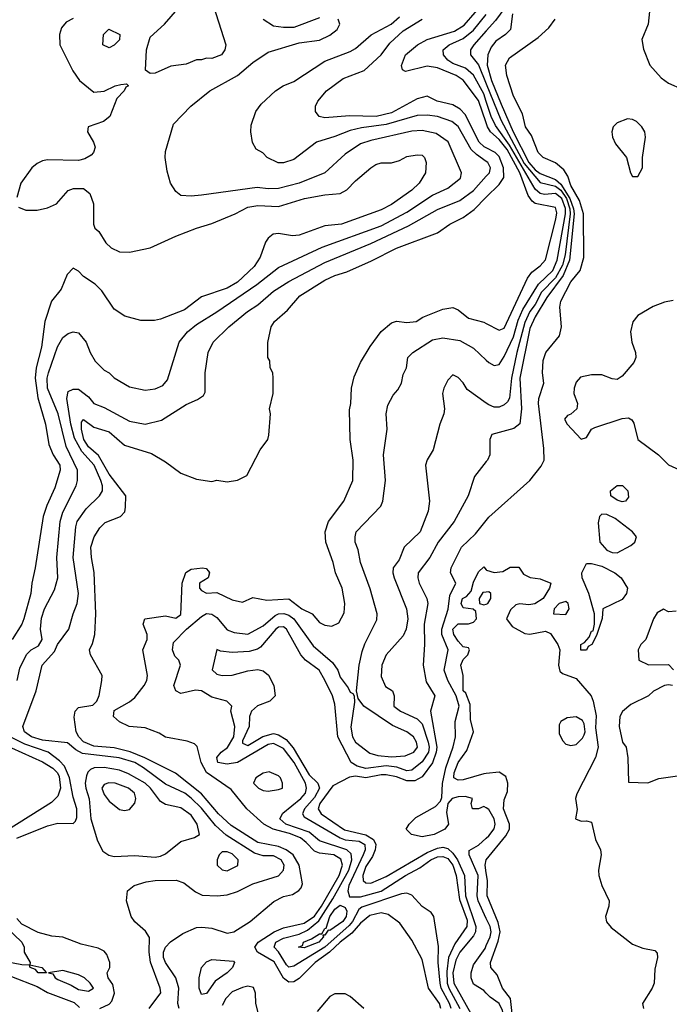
# Model space of a CAD drawing. Header units: inches. Extents: x 1793402 to 1900366, y 320852 to 470679.
# Tile 186 of 256: x 1838181 to 1840713, y 384527 to 388368. Entities that reach past the tile are written whole.
import ezdxf

# ---------------------------------------------------------------- set-up
doc = ezdxf.new("R2010")
doc.units = ezdxf.units.IN
doc.header["$MEASUREMENT"] = 0
doc.layers.add('B8338', color=7, linetype='Continuous')
doc.layers.add('B8348', color=7, linetype='Continuous')

msp = doc.modelspace()

# ---------------------------------------------------------------- linework, layer by layer
at = {"layer": 'B8338', "color": 4}
for points, elevation in [([(1838928, 388450), (1838985.2, 388270), (1838981.2, 388250), (1838968, 388230), (1838930, 388216), (1838910, 388218), (1838890, 388211.3), (1838870, 388211.3), (1838830, 388194.8), (1838770, 388186), (1838710, 388158.8), (1838690, 388158), (1838671.1, 388171.1), (1838675.5, 388250), (1838690, 388299), (1838746, 388350), (1838798, 388410)], 236), ([(1840000, 387965.3), (1839970, 388053), (1839910, 388131.2), (1839882.9, 388150), (1839810, 388180.4), (1839770, 388186), (1839685.1, 388165.1), (1839672.7, 388172.7), (1839669.7, 388189.6), (1839685.4, 388230), (1839732, 388270), (1839769, 388291), (1839876.5, 388323.5), (1839913.5, 388346.5), (1840000, 388446.4)], 216), ([(1838390, 388372.7), (1838362.3, 388357.8), (1838344.8, 388335.3), (1838336.3, 388310), (1838338, 388270), (1838388.5, 388168.5), (1838415.1, 388130), (1838470, 388085.2), (1838510, 388088.7), (1838554, 388110), (1838575.3, 388115.3), (1838598, 388118), (1838606, 388110), (1838595.3, 388104.7), (1838588, 388090), (1838560.2, 388059.8), (1838533.2, 387990), (1838508, 387970), (1838448.7, 387950), (1838445.2, 387930), (1838469.2, 387890), (1838476, 387870), (1838469, 387850), (1838460.2, 387839.8), (1838435.5, 387824.5), (1838410, 387818.8), (1838290, 387820.7), (1838270, 387817.3), (1838250, 387806.8), (1838229.2, 387790), (1838186, 387730), (1838170, 387674)], 236), ([(1840000, 387814.2), (1839961.4, 387841.4), (1839941.2, 387861.2), (1839890, 387951.6), (1839865.2, 387970), (1839809.7, 387989.7), (1839770, 387995.1), (1839730, 387994), (1839610, 387958.8), (1839513.7, 387946.3), (1839470, 387935.4), (1839410, 387911.5), (1839338, 387890), (1839250, 387822), (1839210, 387808.7), (1839188.9, 387808.9), (1839146, 387830), (1839128.4, 387848.4), (1839103.1, 387863.1), (1839088.9, 387888.9), (1839082, 387930), (1839083.1, 387956.9), (1839102, 388010), (1839122, 388038), (1839178, 388090), (1839208, 388110), (1839250, 388126.8), (1839370, 388205.5), (1839470, 388243.8), (1839490, 388255.5), (1839551.5, 388308.5), (1839629.2, 388350), (1839661.5, 388378.6)], 228), ([(1839350, 388374.5), (1839250, 388337.2), (1839210, 388337.2), (1839170, 388342), (1839130, 388368)], 232), ([(1840000, 388048.8), (1839990, 388078.9), (1839950, 388151.3), (1839918.9, 388178.9), (1839870, 388196.4), (1839849.6, 388210), (1839833.6, 388230), (1839831.8, 388250), (1839855.1, 388270), (1839910, 388293.8), (1839950, 388326.3), (1840000, 388387.4)], 212), ([(1838171.6, 385790), (1838182.3, 385837.7), (1838208.5, 385891.5), (1838226.6, 385910), (1838254.3, 385925.7), (1838268.4, 385950), (1838262, 385990), (1838267, 386033), (1838278, 386070), (1838316.9, 386143.1), (1838329.6, 386190), (1838326.3, 386270), (1838338.9, 386410), (1838350, 386446.8), (1838402, 386550), (1838407.3, 386570), (1838407.3, 386610), (1838363.1, 386703.1), (1838330.8, 386830.8), (1838289.8, 386930), (1838288.8, 386970), (1838293.1, 386990), (1838328.9, 387091.1), (1838350, 387128), (1838370, 387143), (1838390, 387150.7), (1838410, 387146.8), (1838440.7, 387110), (1838456.3, 387070), (1838475.9, 387035.9), (1838510, 387001), (1838530.6, 386990.6), (1838550, 386971.3), (1838610, 386936), (1838670, 386922.8), (1838710, 386927.3), (1838738.7, 386941.3), (1838757.6, 386962.4), (1838802.7, 387110), (1838836, 387150), (1838870, 387179.3), (1838950, 387228.2), (1839105.6, 387334.4), (1839190, 387401.6), (1839359.8, 387480.3), (1839590, 387563.6), (1839690, 387617), (1839790, 387683.1), (1839849.7, 387710.4), (1839899.3, 387750), (1839902.7, 387770), (1839851, 387891), (1839804.2, 387924.2), (1839750, 387935.8), (1839710, 387932.8), (1839550, 387896.3), (1839510, 387882.9), (1839450, 387843.7), (1839371, 387770), (1839271, 387730), (1839190, 387709.7), (1839150, 387708.2), (1839107.1, 387712.9), (1838890, 387682.7), (1838850, 387679), (1838810, 387682), (1838790, 387698), (1838768.7, 387730), (1838756.4, 387776.4), (1838749, 387830), (1838750, 387854), (1838780.2, 387959.8), (1838848, 388030), (1838922, 388090), (1839030, 388150.6), (1839090, 388200.7), (1839150, 388241), (1839270, 388278), (1839350, 388287.7), (1839390, 388307.3), (1839419, 388330), (1839428.7, 388350), (1839422, 388370)], 232), ([(1840000, 387867.4), (1839991.6, 387871.7), (1839971.9, 387890), (1839918.1, 387998.2), (1839898.7, 388018.7), (1839870, 388035.8), (1839808.7, 388050), (1839770, 388069.4), (1839730, 388059.6), (1839630, 388004.8), (1839570.2, 387989.8), (1839467.2, 387992.8), (1839370, 387984.5), (1839348.7, 387990), (1839334, 388010), (1839334, 388030), (1839342.7, 388050), (1839377.2, 388090), (1839442.3, 388137.7), (1839523.7, 388170), (1839590, 388230.4), (1839624.1, 388275.9), (1839675.3, 388324.7), (1839749.8, 388370.2)], 224), ([(1840000, 388324.5), (1839951.8, 388270), (1839938, 388250), (1839938, 388230), (1839970, 388191.8), (1840000, 388117.7)], 208), ([(1838176.4, 387636.4), (1838204.7, 387624.7), (1838250, 387625.2), (1838290, 387633.2), (1838324.7, 387650), (1838370, 387702), (1838391.1, 387708.9), (1838430, 387708.7), (1838455.3, 387690), (1838468.7, 387650), (1838468.7, 387570), (1838474.6, 387554.6), (1838490, 387542), (1838517.5, 387497.5), (1838537.5, 387477.5), (1838570, 387462.7), (1838610, 387460.9), (1838690, 387478.4), (1838790, 387523.7), (1838870, 387555.1), (1838930, 387572.3), (1839021, 387610), (1839070, 387636.2), (1839110, 387642.9), (1839190, 387639.5), (1839292, 387670), (1839370, 387684.5), (1839430, 387689.2), (1839456.1, 387703.9), (1839490, 387739.3), (1839550, 387789.3), (1839570, 387802.7), (1839590, 387809.2), (1839630.9, 387809.1), (1839662, 387818), (1839690, 387834), (1839730, 387841.2), (1839750, 387839), (1839759, 387830), (1839765.2, 387810), (1839762.7, 387770), (1839738, 387730), (1839710, 387703), (1839630, 387647), (1839590, 387625.7), (1839435.3, 387570), (1839370, 387563.8), (1839270, 387527.7), (1839245.2, 387525.2), (1839190, 387534), (1839169.5, 387530.5), (1839150, 387516), (1839139.5, 387500.5), (1839118, 387442), (1839095.2, 387404.8), (1839030, 387343.7), (1838990, 387321.1), (1838890, 387286.4), (1838824.2, 387235.8), (1838730, 387199.1), (1838706.3, 387193.7), (1838653.7, 387193.7), (1838590.6, 387210.6), (1838550, 387238), (1838501, 387310), (1838475.9, 387335.9), (1838430, 387366), (1838410, 387386.8), (1838390, 387398), (1838366.2, 387373.8), (1838343.2, 387316.8), (1838306, 387270), (1838279.3, 387190), (1838266.6, 387090), (1838246, 387010), (1838242, 386970), (1838252.1, 386892.1), (1838282, 386790), (1838295.6, 386710), (1838311.6, 386670), (1838337.4, 386630), (1838339.7, 386610), (1838318.6, 386541.4), (1838286.7, 386473.3), (1838273.3, 386430), (1838242, 386230), (1838228.3, 386170), (1838225.4, 386130), (1838197, 386030), (1838189.6, 386010.4), (1838152.3, 385950)], 236), ([(1838686, 384510), (1838732.1, 384572.1), (1838729.3, 384590), (1838691.1, 384691.1), (1838686, 384730), (1838687, 384787), (1838671.8, 384811.8), (1838630, 384849.2), (1838616, 384870), (1838597.2, 384930), (1838602, 384970), (1838628, 384990), (1838674.8, 385005.2), (1838710, 385010.4), (1838790.7, 385010.7), (1838821.4, 385001.4), (1838866.2, 384966.2), (1838893, 384953), (1838950.4, 384950.4), (1838990, 384954), (1839030, 384966.7), (1839090, 384996.4), (1839190, 385028.2), (1839209.6, 385050.4), (1839211.5, 385070), (1839200.7, 385090), (1839170, 385106.3), (1839130, 385106.6), (1839096.5, 385116.5), (1838986.6, 385186.6), (1838944.4, 385224.4), (1838890, 385292.6), (1838850, 385331.1), (1838824.5, 385350), (1838750, 385386.3), (1838664.2, 385450), (1838630, 385469.8), (1838568.9, 385488.9), (1838425.7, 385505.7), (1838400.1, 385520.1), (1838367.5, 385547.5), (1838270, 385557.4), (1838227, 385570), (1838199.6, 385590), (1838193.3, 385610), (1838245.6, 385750), (1838269.5, 385850), (1838317, 385903), (1838329.3, 385930), (1838373.2, 385990), (1838389.5, 386050), (1838406, 386090), (1838411.2, 386130), (1838389.7, 386270), (1838399.7, 386390), (1838406, 386410), (1838440.7, 386459.3), (1838492.7, 386510), (1838503.7, 386530), (1838503.6, 386550), (1838497.4, 386570), (1838471.8, 386630), (1838423.5, 386683.5), (1838395.2, 386735.2), (1838380.3, 386790), (1838365.1, 386890), (1838370, 386918), (1838390, 386926.8), (1838410, 386926), (1838450, 386896), (1838470.7, 386870.7), (1838510, 386854.8), (1838610, 386801.6), (1838670, 386790.6), (1838734.2, 386805.8), (1838830, 386866.8), (1838874.2, 386885.8), (1838898, 386902), (1838904.7, 386915.3), (1838903.7, 386990), (1838916, 387070), (1838936, 387110), (1838996, 387170), (1839069.2, 387230), (1839110, 387254.9), (1839170, 387308.2), (1839230, 387346.7), (1839370, 387420.3), (1839550, 387494.3), (1839696.6, 387563.4), (1839810, 387626.7), (1839897.2, 387662.8), (1839950, 387701.3), (1840000, 387756.7)], 228), ([(1838802.4, 384510), (1838798.3, 384530), (1838801.4, 384590), (1838789.7, 384630), (1838749.7, 384690), (1838742.3, 384710), (1838742.3, 384730), (1838749.8, 384750.2), (1838768.8, 384771.2), (1838816.8, 384803.2), (1838870, 384826.4), (1838891.5, 384828.5), (1838930, 384823.7), (1838990, 384804.2), (1839016, 384810), (1839079.3, 384850), (1839171.9, 384928.1), (1839210, 384947.3), (1839245.2, 384954.8), (1839269.2, 384970.8), (1839279, 384981), (1839283.1, 384996.9), (1839270.9, 385070), (1839246.9, 385110), (1839220.5, 385130), (1839190, 385142), (1839110, 385157.6), (1839005.1, 385225.1), (1838956, 385270), (1838890, 385348.4), (1838788.8, 385428.8), (1838668.6, 385488.6), (1838611.7, 385511.7), (1838550, 385527.3), (1838470, 385534.2), (1838430.5, 385550.5), (1838411.8, 385570), (1838402, 385590), (1838393.2, 385646.8), (1838397.4, 385670), (1838410, 385684.9), (1838466.1, 385693.9), (1838481.7, 385710), (1838491.3, 385731.3), (1838502, 385790), (1838502.7, 385810), (1838457.2, 385890), (1838453.2, 385910), (1838465.4, 385934.6), (1838474.5, 385970), (1838478.7, 386050), (1838471.6, 386211.6), (1838460.7, 386270), (1838458.4, 386310), (1838472.3, 386350), (1838493.8, 386386.2), (1838514.2, 386405.8), (1838574, 386430), (1838591.5, 386448.5), (1838593.6, 386466.4), (1838594.5, 386510), (1838530, 386595.4), (1838488, 386668), (1838450, 386701), (1838432, 386730), (1838422, 386770), (1838422, 386798), (1838430, 386807.7), (1838470, 386778.3), (1838530, 386759.6), (1838590, 386707.4), (1838695.2, 386675.2), (1838750, 386642.8), (1838810, 386598.8), (1838870, 386574.8), (1838930, 386566.8), (1838950, 386571.3), (1838990, 386564.7), (1839030, 386572), (1839066, 386590), (1839118, 386690), (1839148.7, 386730), (1839152.9, 386747.1), (1839159, 386830), (1839155.3, 386850), (1839168.7, 386910), (1839168.7, 386970), (1839168, 386990), (1839158, 387010), (1839156.4, 387036.4), (1839148, 387050), (1839148.4, 387108.4), (1839161.2, 387170), (1839174, 387190), (1839224.8, 387235.2), (1839272.7, 387290), (1839370, 387352.2), (1839409, 387370), (1839456.1, 387383.9), (1839553.1, 387426.9), (1839650, 387477.1), (1839810, 387536.3), (1839857.2, 387570), (1839910, 387596.4), (1839952.6, 387627.4), (1840000, 387674.8)], 224), ([(1839822.3, 384510), (1839818, 384530), (1839775.1, 384590), (1839750, 384702), (1839710, 384777.2), (1839663.5, 384843.5), (1839617.7, 384877.7), (1839590, 384883.5), (1839546.3, 384873.7), (1839510, 384844), (1839475.8, 384804.2), (1839430, 384769.8), (1839389.1, 384730.9), (1839332.4, 384690), (1839270, 384628), (1839250, 384615.1), (1839230, 384613.3), (1839210, 384629.6), (1839173, 384692.9), (1839108.7, 384730), (1839098.4, 384750), (1839111.2, 384770), (1839173.3, 384810), (1839210, 384825.6), (1839290, 384843.8), (1839330, 384871.1), (1839357.9, 384910), (1839426.9, 385030), (1839438.9, 385070), (1839432.6, 385092.6), (1839406, 385110), (1839350, 385116.1), (1839330, 385123.9), (1839298.5, 385158.5), (1839275.8, 385175.8), (1839233.2, 385193.2), (1839169.5, 385210), (1839133, 385230), (1839067, 385290), (1839005.4, 385365.4), (1838910, 385431.3), (1838888.5, 385470), (1838872.5, 385532.5), (1838862.7, 385542.7), (1838833.6, 385553.6), (1838750, 385569.2), (1838724.7, 385584.7), (1838670, 385605.2), (1838608, 385610), (1838570, 385629.2), (1838547.3, 385650), (1838550, 385673.4), (1838610, 385706.8), (1838630, 385724), (1838666.6, 385770), (1838677, 385790), (1838679.5, 385810), (1838660.7, 385910), (1838677.6, 385950), (1838677.6, 385970), (1838662.7, 386010), (1838669.3, 386030.7), (1838750, 386042), (1838790, 386033.4), (1838810, 386047.7), (1838814, 386170), (1838828.5, 386211.5), (1838850, 386223.8), (1838894, 386230), (1838907.5, 386227.5), (1838916.7, 386216.7), (1838920.7, 386210), (1838916, 386190), (1838882.8, 386170), (1838882, 386150), (1838890, 386140.7), (1838910, 386130.7), (1838950, 386133.4), (1839010, 386104.9), (1839050, 386096), (1839090, 386114), (1839144, 386104), (1839230, 386108.2), (1839280.7, 386070), (1839321, 386050), (1839350, 386016), (1839370, 386006), (1839398, 386002), (1839424.7, 386015.3), (1839445.6, 386054.4), (1839449.1, 386090.9), (1839438, 386150), (1839412.3, 386210), (1839403.7, 386250), (1839375.1, 386330), (1839372.3, 386370), (1839385.2, 386410), (1839445.2, 386490), (1839479.3, 386570), (1839480.9, 386650), (1839469.3, 386730), (1839466.3, 386846.3), (1839472, 386870), (1839475.1, 386930), (1839484.8, 386975.2), (1839509.5, 387030.5), (1839546.8, 387093.2), (1839590, 387151.3), (1839630, 387184.7), (1839650, 387191.3), (1839690, 387186), (1839726, 387190), (1839752.5, 387207.5), (1839830, 387238.8), (1839870, 387244.7), (1839890, 387236), (1839930, 387204), (1839990, 387187.3), (1840000, 387182.2)], 216), ([(1839862.5, 384510), (1839856.8, 384530), (1839824.4, 384590), (1839819.8, 384610), (1839811.8, 384690), (1839813, 384753), (1839795.3, 384870), (1839784.7, 384884.7), (1839750, 384908.7), (1839710, 384953.2), (1839690, 384960.9), (1839670, 384958.4), (1839514.5, 384905.5), (1839503.7, 384896.3), (1839478, 384850), (1839465, 384835), (1839370, 384749.8), (1839250, 384675.6), (1839230, 384672.4), (1839220.7, 384680.7), (1839190, 384731.6), (1839173.3, 384750), (1839179.6, 384770), (1839210, 384785.5), (1839270, 384801.1), (1839303.3, 384816.7), (1839347.1, 384852.9), (1839402.1, 384937.9), (1839464.3, 385050), (1839475.3, 385090), (1839473.6, 385113.6), (1839456, 385130), (1839350, 385165.1), (1839310, 385198), (1839218, 385230), (1839195.6, 385250), (1839207.1, 385272.9), (1839277.7, 385330), (1839294.8, 385350), (1839299.8, 385370), (1839295.9, 385390), (1839251.3, 385470), (1839210, 385524.4), (1839170, 385544), (1839150, 385541), (1839030, 385469.7), (1838990, 385464), (1838954, 385470), (1838949.6, 385490), (1838967, 385510), (1838991.6, 385528.4), (1839015.5, 385570), (1839020.5, 385610), (1839004, 385670), (1839008, 385690), (1838988.9, 385708.9), (1838930, 385725.2), (1838890, 385749.2), (1838867.1, 385752.9), (1838810, 385739), (1838789.5, 385749.5), (1838782.7, 385770), (1838808.7, 385850), (1838802, 385870), (1838785.6, 385885.6), (1838777, 385910), (1838781.2, 385938.8), (1838831.6, 385990), (1838890, 386039.1), (1838910, 386050.8), (1838930, 386048.4), (1838950, 386035.5), (1838990, 385988.2), (1839017.6, 385977.6), (1839070, 385970.4), (1839130, 386003.1), (1839176.8, 386043.2), (1839190, 386050.2), (1839211.1, 386051.1), (1839230, 386045.3), (1839250.2, 386030.2), (1839324.8, 385924.8), (1839400.6, 385860.6), (1839421.6, 385830), (1839430, 385802.8), (1839462, 385762), (1839470, 385744.7), (1839479.8, 385739.8), (1839484.7, 385730), (1839486, 385706), (1839472.4, 385607.6), (1839478.7, 385570), (1839490.4, 385550), (1839546.4, 385506.4), (1839577.2, 385497.2), (1839630, 385491.8), (1839684.2, 385495.8), (1839718, 385510), (1839731.2, 385530), (1839727.3, 385550), (1839716.2, 385570), (1839690, 385589.5), (1839634.6, 385614.6), (1839522, 385690), (1839500.4, 385720.4), (1839494, 385750), (1839504.5, 385850), (1839516.6, 385903.4), (1839526.5, 385933.5), (1839573.8, 386026.2), (1839575.1, 386050), (1839547.2, 386147.2), (1839509.3, 386250), (1839500.2, 386300.2), (1839489.4, 386330), (1839489.3, 386350), (1839493.2, 386370), (1839589, 386470), (1839597.2, 386490), (1839606.6, 386570), (1839599.3, 386670), (1839613.2, 386770), (1839609.2, 386830), (1839616.5, 386863.5), (1839636.5, 386903.5), (1839655.5, 386924.5), (1839669.2, 386950), (1839676, 386984), (1839689, 387010), (1839694, 387050), (1839714, 387070), (1839790, 387118.4), (1839830, 387126.7), (1839896.2, 387116.2), (1839950, 387086), (1840000, 387039.8)], 212), ([(1840000, 386872), (1839925.5, 386925.5), (1839910, 386951.3), (1839890, 386972), (1839870, 386982), (1839850, 386962), (1839834, 386930), (1839829, 386910), (1839837.2, 386850), (1839834, 386830), (1839819, 386790), (1839793.2, 386690), (1839769.5, 386650.5), (1839762.7, 386630), (1839779, 386490), (1839772.7, 386450), (1839742.7, 386370), (1839679.3, 386310), (1839659.7, 386260.3), (1839637.2, 386230), (1839636, 386210), (1839640.9, 386190), (1839689.4, 386070), (1839694.5, 386030), (1839687, 385990), (1839675.9, 385964.1), (1839609.3, 385890), (1839593.2, 385850), (1839590, 385806), (1839606.6, 385766.6), (1839634, 385750), (1839641.2, 385730), (1839639.3, 385690), (1839665.2, 385670), (1839730, 385640.5), (1839750, 385620.7), (1839773.7, 385550), (1839777, 385530), (1839774, 385510), (1839750, 385473.1), (1839710, 385440.2), (1839690, 385438.2), (1839651.8, 385451.8), (1839610, 385457.1), (1839530, 385447.3), (1839496.5, 385456.5), (1839473.4, 385470), (1839421.7, 385570), (1839410, 385698), (1839400.3, 385730), (1839371.2, 385791.2), (1839348.2, 385830), (1839295.8, 385870), (1839277.6, 385890), (1839221.6, 385990), (1839210, 385999.5), (1839190, 385998), (1839179.6, 385990), (1839120.1, 385919.9), (1839108.3, 385911.7), (1839076.2, 385903.8), (1839010, 385898.7), (1838964, 385904), (1838949.2, 385910.8), (1838932.1, 385832.1), (1838950, 385814.5), (1838970, 385809.7), (1839010, 385811.3), (1839070, 385828.2), (1839110, 385833.6), (1839130, 385827.6), (1839151, 385811), (1839171.3, 385770), (1839177.6, 385730), (1839156, 385710), (1839108.7, 385691.3), (1839084.7, 385670), (1839076.9, 385650), (1839075.8, 385610), (1839050, 385554.8), (1839050, 385545.2), (1839070, 385536.3), (1839128.4, 385571.6), (1839170, 385583.5), (1839190, 385578.2), (1839219.6, 385559.6), (1839247.8, 385527.8), (1839310, 385422.2), (1839343.6, 385390), (1839349.7, 385370), (1839330, 385333.4), (1839291.1, 385290), (1839283, 385270), (1839290, 385258), (1839430, 385175.8), (1839450, 385168.9), (1839503.8, 385163.8), (1839526, 385150), (1839527.3, 385130), (1839519.8, 385110), (1839464.4, 384990), (1839459.8, 384970), (1839466.6, 384946.6), (1839510, 384946), (1839590, 384968.8), (1839684.9, 385030), (1839740.6, 385059.4), (1839783.8, 385090), (1839810, 385102.2), (1839830, 385104), (1839850, 385095.6), (1839870, 385069.5), (1839882, 385030), (1839895.6, 384935.6), (1839925.4, 384854.6), (1839924, 384830), (1839877.5, 384762.5), (1839852.3, 384710), (1839845.6, 384654.4), (1839847.9, 384610), (1839853.9, 384590), (1839896.5, 384510)], 208), ([(1840000, 386644.9), (1839953.8, 386586.2), (1839929.4, 386510), (1839875.1, 386410), (1839812.8, 386330), (1839779.7, 386270), (1839734.3, 386210), (1839732.6, 386190), (1839738.3, 386170), (1839767.8, 386110), (1839772.6, 386090), (1839758, 386010), (1839759.6, 385930), (1839753.6, 385850), (1839765.1, 385785.1), (1839799.3, 385730), (1839782, 385670), (1839807, 385530), (1839804.9, 385510), (1839790, 385468.5), (1839750, 385413.7), (1839721.5, 385398.5), (1839690, 385398.6), (1839650, 385414.4), (1839610, 385422.4), (1839590, 385422.4), (1839530, 385410.2), (1839490, 385417.1), (1839466.5, 385413.5), (1839401.4, 385378.6), (1839350.8, 385310), (1839345.1, 385290), (1839356.3, 385270), (1839447.9, 385207.9), (1839530, 385187.7), (1839560.3, 385170), (1839569, 385150), (1839567.2, 385130), (1839556.1, 385103.9), (1839530, 385064.4), (1839519.3, 385030), (1839519.6, 385010), (1839530, 385000.5), (1839550, 384999.7), (1839610, 385025.3), (1839770, 385118.7), (1839810, 385136.5), (1839830, 385139.5), (1839850, 385134.8), (1839870, 385117.1), (1839887.3, 385090), (1839914.5, 385030), (1839918.5, 384950), (1839959.2, 384830), (1839957.3, 384810), (1839950, 384794), (1839896.5, 384730), (1839880.7, 384699.3), (1839869.9, 384650), (1839873.2, 384610), (1839950.9, 384470.9)], 204), ([(1840000, 385292.8), (1839990, 385299), (1839970, 385289.5), (1839946, 385290), (1839941.2, 385310), (1839946, 385330), (1839917.2, 385337.2), (1839890, 385335.8), (1839866.8, 385330), (1839850.4, 385310), (1839845.2, 385274.8), (1839853, 385230), (1839838, 385210), (1839797.3, 385190), (1839750, 385180.5), (1839708, 385190), (1839688, 385210), (1839699, 385230), (1839724.9, 385255.1), (1839801.5, 385298.6), (1839821.2, 385318.8), (1839826.5, 385333.5), (1839828.8, 385388.8), (1839841.9, 385450), (1839871.2, 385531.2), (1839880.4, 385570), (1839878.5, 385630), (1839894.8, 385690), (1839882, 385730), (1839849.8, 385790), (1839835.8, 385830), (1839850.7, 385910), (1839827, 385970), (1839826.3, 385990), (1839851.3, 386068.7), (1839858.3, 386121.7), (1839881.3, 386170), (1839860.7, 386210), (1839862.6, 386230), (1839903.1, 386310), (1839958, 386362), (1840000, 386414.5)], 196), ([(1840000, 385427.1), (1839990, 385426), (1839910, 385402), (1839890, 385400.9), (1839874, 385410), (1839873.6, 385413.6), (1839875.1, 385430), (1839890, 385470.7), (1839923.6, 385516.4), (1839949.4, 385590), (1839938, 385638), (1839936.6, 385696.6), (1839920.7, 385740.7), (1839909.7, 385750.4), (1839909.5, 385810), (1839901.2, 385850), (1839910, 385872), (1839928, 385890), (1839934, 385910), (1839930, 385918), (1839910, 385922), (1839890, 385944), (1839874, 385970), (1839869.7, 385990), (1839890, 386010.8), (1839930, 386011.3), (1839950, 386018), (1839962, 386030), (1839959, 386059), (1839948.7, 386068.7), (1839910, 386074), (1839902, 386090), (1839907.3, 386110), (1839922.9, 386117.1), (1839941.2, 386138.8), (1839950, 386174), (1839970, 386214), (1839990, 386234), (1840000, 386222.2)], 192), ([(1840000, 386134.6), (1839986.4, 386133.6), (1839972, 386110), (1839974, 386090), (1839990, 386084.7), (1840000, 386088)], 192), ([(1838170, 385174.9), (1838290, 385223.8), (1838330, 385233.4), (1838390, 385232), (1838399, 385241), (1838404, 385256), (1838403.7, 385290), (1838390, 385335.3), (1838376, 385410), (1838355.6, 385455.5), (1838337, 385477), (1838292, 385510), (1838201.3, 385541.3), (1838150, 385567.6)], 232), ([(1838150, 385528), (1838270, 385473.3), (1838310, 385448.4), (1838328.4, 385430), (1838335.1, 385415.1), (1838340.4, 385370), (1838330, 385339.1), (1838305.9, 385314.1), (1838133.8, 385206.2)], 236), ([(1840000, 384861.4), (1839968, 384930), (1839964.1, 384950), (1839967.8, 385030), (1839933.3, 385110), (1839932.5, 385127.5), (1839970, 385148.2), (1840000, 385175.4)], 196), ([(1840000, 385040.2), (1839995.8, 385070), (1839999.6, 385090), (1840000, 385090.5)], 192), ([(1838494, 384510), (1838530, 384528), (1838540.8, 384539.2), (1838551.3, 384570), (1838543.8, 384603.8), (1838526.6, 384630), (1838522, 384650), (1838533.2, 384670), (1838533.2, 384690), (1838520.9, 384720.9), (1838510, 384734), (1838486.6, 384746.6), (1838421.5, 384761.5), (1838350, 384789.4), (1838307.3, 384792.7), (1838253.2, 384806.8), (1838190, 384839.5), (1838170, 384861.2)], 232), ([(1838128.3, 384828.3), (1838189.4, 384770), (1838199, 384750), (1838199, 384730), (1838222, 384690), (1838220.4, 384680.4), (1838268, 384670), (1838286, 384650), (1838254, 384650), (1838242.8, 384662.8), (1838222, 384670), (1838219.6, 384679.6), (1838190, 384680.5), (1838115.2, 384695.3)], 236), ([(1840000, 384570.3), (1839990, 384580.9), (1839950, 384605.1), (1839940.5, 384630), (1839940.5, 384650), (1839950, 384680.7), (1839995, 384745), (1840000, 384756.1)], 196), ([(1838150, 384636), (1838250, 384596.9), (1838290, 384573.5), (1838394.3, 384534.3), (1838414.7, 384514.7)], 236), ([(1839112.3, 384490), (1839102, 384530), (1839100.7, 384570), (1839093.1, 384593.1), (1839070, 384597.6), (1839050, 384592.6), (1839010, 384575.1), (1838984.9, 384550), (1838970, 384522.7)], 224), ([(1839522, 384510), (1839470, 384558), (1839450, 384568), (1839410, 384568), (1839390, 384558), (1839341.1, 384498.9)], 224)]:
    msp.add_lwpolyline(points, dxfattribs=dict(at, elevation=elevation))
for points, elevation in [([(1838530, 388258), (1838506, 388270), (1838508, 388310), (1838528.9, 388331.1), (1838571.3, 388310), (1838570.7, 388289.3), (1838550, 388268)], 232), ([(1838510, 385451.1), (1838472, 385450), (1838456.9, 385443.1), (1838446.9, 385433.1), (1838441.6, 385418.4), (1838436.9, 385390), (1838438.9, 385370), (1838452.1, 385327.9), (1838459.1, 385250), (1838484.4, 385164.4), (1838504.9, 385124.9), (1838528.4, 385108.4), (1838550, 385103), (1838630, 385108), (1838710, 385100.5), (1838730, 385104.9), (1838750, 385114), (1838810, 385162), (1838862.7, 385177.3), (1838882, 385190), (1838873.6, 385230), (1838850, 385264.5), (1838810, 385293), (1838750, 385307), (1838730, 385318), (1838691.5, 385370), (1838670, 385389.7), (1838605.7, 385425.7), (1838570, 385439.7)], 232), ([(1839153.6, 385433.6), (1839130, 385428.7), (1839102, 385410), (1839092, 385390), (1839112, 385370), (1839130, 385361), (1839150, 385358), (1839190, 385364.7), (1839206, 385370), (1839206, 385390), (1839198, 385410), (1839190, 385418)], 216), ([(1838528.8, 385391.2), (1838510, 385384), (1838502, 385370), (1838510, 385346), (1838530, 385318.8), (1838570, 385286.8), (1838590, 385282.8), (1838610, 385286.8), (1838630, 385312), (1838634.5, 385330), (1838629.4, 385350), (1838606, 385370), (1838554, 385390)], 236), ([(1838990, 385122), (1838970, 385121.2), (1838958.8, 385110), (1838950.8, 385090), (1838951, 385070), (1838970, 385051), (1838990, 385047.3), (1839031.7, 385068.3), (1839032.3, 385090), (1839010, 385113.6)], 232), ([(1839390, 384815.1), (1839384, 384816), (1839370, 384797.2), (1839362.8, 384797.2), (1839364.9, 384790), (1839347.7, 384770), (1839290, 384746.9), (1839268, 384750), (1839283.2, 384756.8), (1839287.3, 384770), (1839318.2, 384781.8), (1839350, 384801.6), (1839358.4, 384801.6), (1839370, 384822.8), (1839376, 384824), (1839389.8, 384870), (1839410, 384898.3), (1839430, 384914), (1839450, 384904.9), (1839456.1, 384890), (1839454, 384870), (1839440.9, 384850)], 208), ([(1838890, 384565.2), (1838881.3, 384590), (1838881.3, 384630), (1838890, 384670.5), (1838910, 384692.7), (1838930, 384702.4), (1839014.8, 384694.8), (1839018, 384690), (1839010.6, 384670), (1838990.4, 384650), (1838942.8, 384617.2), (1838910, 384569.5)], 216), ([(1838350, 384658.7), (1838294, 384650), (1838310, 384646), (1838319.1, 384630), (1838330, 384623.7), (1838382.3, 384602.3), (1838410, 384584.9), (1838450, 384578.4), (1838469.3, 384590), (1838455.6, 384610), (1838433.6, 384630), (1838410, 384642)], 236)]:
    msp.add_lwpolyline(points, close=True, dxfattribs=dict(at, elevation=elevation))
at = {"layer": 'B8348', "color": 4}
for points, elevation in [([(1840112, 388470), (1840035.4, 388364.6), (1840000, 388324.5)], 208), ([(1840640.5, 388450), (1840630.3, 388350), (1840606.7, 388290), (1840612.1, 388252.1), (1840637.1, 388190), (1840681.2, 388141.2), (1840710, 388120.3), (1840870.4, 388050.4)], 196), ([(1840101.7, 388390), (1840094.5, 388330), (1840075.1, 388310), (1840036.5, 388283.5), (1840018.9, 388261.1), (1840006.4, 388230), (1840003.9, 388190), (1840020.8, 388130), (1840058, 388038), (1840104.9, 387930), (1840165.2, 387810), (1840190, 387782.3), (1840210, 387768.2), (1840270, 387744.7), (1840290, 387725.8), (1840326, 387670), (1840340.1, 387630), (1840342.4, 387610), (1840324.8, 387430), (1840299.6, 387370), (1840235.9, 387284.1), (1840190, 387208.7), (1840170, 387163), (1840130.7, 386970), (1840137.2, 386850), (1840130, 386791.3), (1840107.2, 386772.8), (1840022, 386750), (1840013.2, 386730), (1840014, 386670), (1840004, 386650), (1840000, 386644.9)], 204), ([(1840000, 386414.5), (1840010, 386427), (1840170, 386570.5), (1840213.9, 386626.1), (1840225.6, 386650), (1840224.6, 386695.4), (1840203.8, 386870), (1840204.2, 386890), (1840223.5, 386950), (1840218.5, 386990), (1840221.3, 387038.7), (1840231.8, 387070), (1840285.6, 387134.4), (1840293.3, 387170), (1840286.2, 387246.2), (1840289.8, 387270), (1840330, 387345.3), (1840365.1, 387390), (1840380.3, 387439.7), (1840378.7, 387610), (1840362.9, 387662.9), (1840330, 387720.4), (1840317.2, 387757.2), (1840302.6, 387782.6), (1840270, 387808.8), (1840221.6, 387830), (1840202.3, 387850), (1840175.7, 387915.7), (1840152.4, 387950), (1840140.6, 388000.6), (1840105.3, 388070), (1840079.7, 388150), (1840075.1, 388190), (1840090, 388219.3), (1840202.2, 388297.8), (1840243.7, 388336.3), (1840268, 388370)], 196), ([(1840000, 388117.7), (1840057, 387977), (1840147, 387807), (1840210, 387732.7), (1840270, 387718.1), (1840290, 387702.5), (1840312.9, 387670), (1840325.5, 387630), (1840326.9, 387610), (1840306.7, 387450), (1840296.9, 387410), (1840270, 387361.1), (1840215.6, 387304.4), (1840190, 387256.9), (1840169.8, 387230), (1840150, 387187), (1840118.6, 387070), (1840098, 386970), (1840090, 386892), (1840082.4, 386877.6), (1840070, 386864.9), (1840050, 386856.3), (1840030, 386856.3), (1840010, 386864.9), (1840000, 386872)], 208), ([(1840000, 387039.8), (1840010, 387030.6), (1840030, 387018.8), (1840050, 387022.8), (1840070, 387054), (1840106, 387130), (1840124.4, 387195.6), (1840142.3, 387237.7), (1840203.5, 387336.5), (1840259.3, 387390), (1840276, 387430), (1840309.1, 387610), (1840309, 387631), (1840294.8, 387670), (1840270, 387689.8), (1840226.3, 387686.3), (1840210, 387689.8), (1840190, 387706), (1840090, 387878.6), (1840035.5, 387955.5), (1840019.5, 387990), (1840000, 388048.8)], 212), ([(1840000, 387182.2), (1840050, 387156.3), (1840070, 387164), (1840160.8, 387359.2), (1840177.7, 387382.3), (1840210, 387408), (1840230, 387431), (1840270.9, 387590), (1840274.5, 387614.5), (1840270, 387635.1), (1840190.8, 387650.8), (1840179.2, 387659.2), (1840162.5, 387682.5), (1840131, 387770), (1840081, 387861), (1840050, 387899.9), (1840015.9, 387930), (1840005.2, 387950), (1840000, 387965.3)], 216), ([(1840000, 387674.8), (1840050, 387724.9), (1840067.7, 387752.3), (1840066.3, 387790), (1840050, 387834.5), (1840034.5, 387850), (1840000, 387867.4)], 224), ([(1840000, 387756.7), (1840012, 387770), (1840016.2, 387790), (1840006, 387810), (1840000, 387814.2)], 228), ([(1840728, 387272), (1840694.4, 387265.6), (1840650.6, 387249.4), (1840590, 387214), (1840570.6, 387189.4), (1840561.6, 387150), (1840567, 387110), (1840581.5, 387070), (1840583.2, 387050), (1840574.3, 387030), (1840530, 386977.6), (1840510, 386964.7), (1840490, 386966.6), (1840450, 386983), (1840410, 386982.9), (1840367, 386973), (1840350, 386953.2), (1840342.4, 386930), (1840341.6, 386910), (1840355.3, 386870), (1840352.4, 386850), (1840330, 386829), (1840316, 386824), (1840304.7, 386810), (1840314.8, 386790), (1840370, 386731), (1840390, 386738), (1840409.3, 386770), (1840422.6, 386777.4), (1840530, 386812.4), (1840554.7, 386814.7), (1840567.1, 386807.1), (1840574.5, 386794.5), (1840590.4, 386730), (1840670.8, 386670), (1840710, 386631), (1840930, 386531.3)], 196), ([(1840000, 386222.2), (1840001, 386221), (1840030, 386211), (1840064.7, 386215.3), (1840092.7, 386232.7), (1840127.3, 386232.7), (1840144.7, 386204.7), (1840171.3, 386191.3), (1840210, 386186.8), (1840251.3, 386170), (1840246, 386150), (1840221.6, 386110), (1840189.7, 386089.7), (1840165.1, 386085.1), (1840130.7, 386089.3), (1840114.4, 386085.6), (1840094, 386066), (1840078, 386030), (1840100.5, 386000.5), (1840150, 385974), (1840170, 385970.6), (1840230, 385982), (1840250, 385974), (1840278.8, 385930), (1840286, 385910), (1840281, 385850), (1840286.4, 385826.4), (1840296.9, 385816.9), (1840350, 385798), (1840408, 385730), (1840415.8, 385710), (1840427.5, 385652.5), (1840425.8, 385605.8), (1840436.4, 385530), (1840425.5, 385490), (1840352.5, 385347.5), (1840347.3, 385330), (1840353.7, 385286.3), (1840347.7, 385250), (1840370, 385241), (1840390, 385242.8), (1840410, 385237.3), (1840424.9, 385170), (1840445.5, 385130), (1840448, 385110), (1840437.6, 385050), (1840438.7, 385030), (1840450.3, 384990), (1840478.7, 384930), (1840477.6, 384910), (1840464.9, 384870), (1840468.9, 384848.9), (1840486.6, 384826.6), (1840570, 384761.6), (1840610, 384745.5), (1840656.8, 384736.8), (1840666.4, 384726.4), (1840667.3, 384710), (1840656.4, 384663.6), (1840653.7, 384610), (1840646.7, 384590), (1840608.2, 384530), (1840612.7, 384510)], 192), ([(1840000, 386088), (1840006, 386090), (1840018, 386110), (1840018, 386130), (1840010, 386135.3), (1840000, 386134.6)], 192), ([(1840739.6, 386060.4), (1840710, 386058), (1840690, 386068), (1840665.4, 386054.6), (1840651.3, 386030), (1840622, 385950), (1840602, 385930), (1840592, 385910), (1840594, 385870), (1840631.6, 385851.6), (1840710, 385852), (1840730, 385832)], 196), ([(1840726, 385770), (1840710, 385773.2), (1840694, 385770), (1840651.1, 385748.9), (1840632, 385730), (1840563.1, 385696.9), (1840530.3, 385669.7), (1840520.4, 385650), (1840517.1, 385610), (1840531.3, 385550), (1840544.7, 385530), (1840551.1, 385488.9), (1840554, 385394), (1840630, 385391), (1840672.5, 385407.5), (1840790, 385424.7)], 196), ([(1840000, 385090.5), (1840075.6, 385184.4), (1840089.7, 385210), (1840089.7, 385230), (1840066.6, 385290), (1840070, 385324.7), (1840083, 385357), (1840084.2, 385390), (1840075.6, 385415.6), (1840050, 385432.7), (1840000, 385427.1)], 192), ([(1840000, 385175.4), (1840010, 385184.4), (1840030, 385211), (1840035.1, 385230), (1840030.9, 385250), (1840010, 385286.6), (1840000, 385292.8)], 196), ([(1840106.8, 384433.2), (1840094, 384550), (1840062.4, 384590), (1840042, 384642), (1840017.6, 384670), (1840016.9, 384690), (1840046.5, 384773.5), (1840054, 384810), (1840045.8, 384845.8), (1840003.1, 384950), (1840004.2, 385010), (1840000, 385040.2)], 192), ([(1840000, 384756.1), (1840015.4, 384790), (1840018.3, 384810), (1840014.6, 384830), (1840000, 384861.4)], 196), ([(1840000, 384033.5), (1840037.7, 384162.3), (1840056.2, 384243.8), (1840073.6, 384450), (1840062.5, 384502.5), (1840050, 384529.6), (1840014.8, 384554.7), (1840000, 384570.3)], 196)]:
    msp.add_lwpolyline(points, dxfattribs=dict(at, elevation=elevation))
for points, elevation in [([(1840550, 387981.6), (1840510, 387966), (1840494, 387950), (1840488.7, 387930), (1840491.6, 387910), (1840502.9, 387882.9), (1840546.4, 387830), (1840562, 387770), (1840570, 387756), (1840590, 387756), (1840609.2, 387790), (1840609.3, 387830), (1840620.9, 387910), (1840618, 387930), (1840606, 387950), (1840585.2, 387970), (1840570, 387978.4)], 196), ([(1840530, 386486.6), (1840510, 386493.2), (1840485.2, 386510), (1840484, 386530), (1840510, 386551), (1840530.5, 386550.5), (1840551.3, 386530), (1840554.4, 386505.6), (1840542, 386490)], 192), ([(1840450, 386438.4), (1840441.6, 386430), (1840435.4, 386404.6), (1840442.3, 386330), (1840470, 386298), (1840490, 386288.8), (1840510, 386288.7), (1840563.8, 386316.2), (1840579.3, 386330), (1840585.2, 386350), (1840569.4, 386370), (1840502.2, 386422.2), (1840470, 386438)], 196), ([(1840368.9, 385908.9), (1840368.7, 385930), (1840382, 385938), (1840400.4, 385959.6), (1840410, 385982), (1840416.4, 385983.6), (1840422, 386010), (1840422, 386050), (1840399, 386130), (1840373.2, 386190), (1840372.7, 386210), (1840390, 386246), (1840410, 386246.8), (1840450, 386236.3), (1840501, 386210), (1840526, 386190), (1840550.8, 386150), (1840546, 386130), (1840530, 386106), (1840454, 386070), (1840451.3, 386031.3), (1840430, 385966), (1840411, 385930), (1840396.9, 385923.1), (1840390, 385909)], 192), ([(1840310, 386098), (1840284, 386090), (1840264, 386070), (1840262, 386050), (1840310, 386047.7), (1840322.7, 386070), (1840319.3, 386090)], 196), ([(1840350, 385647.8), (1840315.1, 385644.9), (1840290.3, 385629.7), (1840283.4, 385616.6), (1840283.9, 385583.9), (1840296.5, 385556.5), (1840310, 385541.6), (1840330, 385536), (1840350, 385540.3), (1840375.3, 385564.7), (1840381.5, 385578.5), (1840385.4, 385590), (1840381.3, 385621.3), (1840374.5, 385634.5)], 192)]:
    msp.add_lwpolyline(points, close=True, dxfattribs=dict(at, elevation=elevation))

doc.saveas('drawing.dxf')
